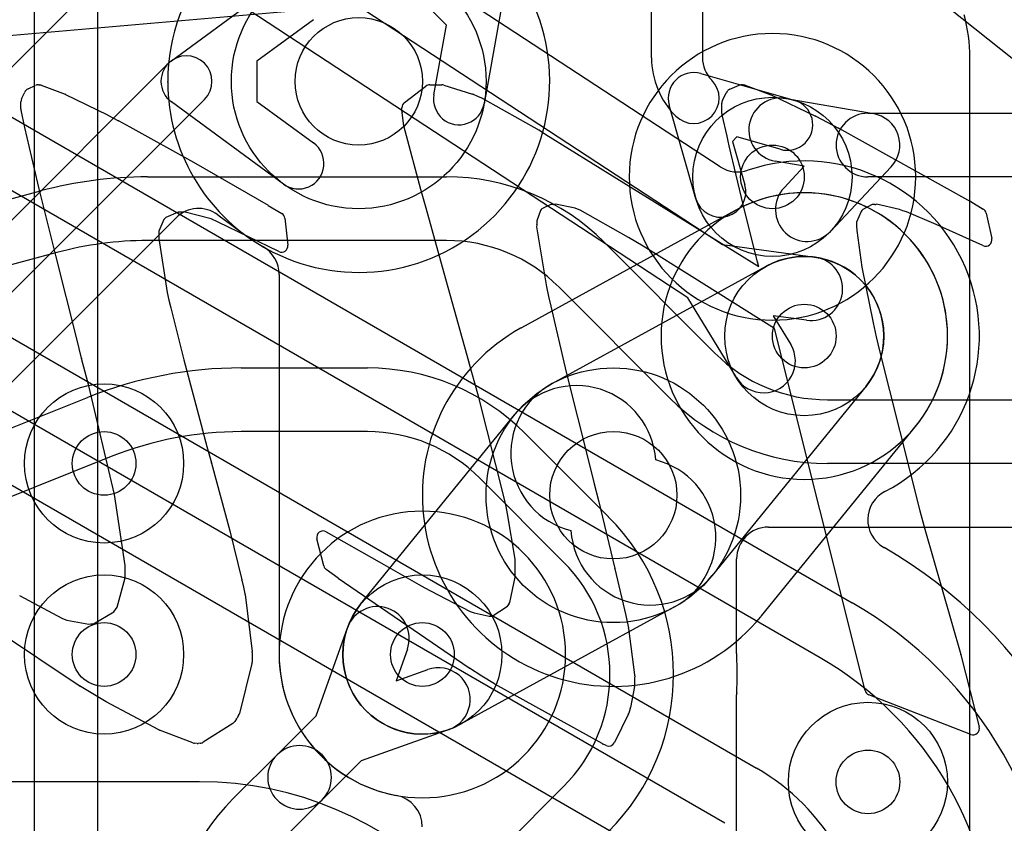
# Model space of a CAD drawing. Extents: x -0.9 to 20.9, y 0 to 28.
# Tile 27 of 44: x 10.8 to 12.3, y 12.3 to 13.6. Entities that reach past the tile are written whole.
import ezdxf

# ---------------------------------------------------------------- set-up
doc = ezdxf.new("R2010")
doc.units = 0
for name, color, linetype in [('1-2-via', 1, 'CONTINUOUS'), ('1-3-via', 1, 'CONTINUOUS'), ('3-4-bvh', 1, 'CONTINUOUS'), ('4-5-via', 1, 'CONTINUOUS'), ('4-6-via', 1, 'CONTINUOUS'), ('5-6-via', 1, 'CONTINUOUS'), ('L1', 3, 'CONTINUOUS'), ('L2', 3, 'CONTINUOUS'), ('L3', 3, 'CONTINUOUS'), ('L4', 3, 'CONTINUOUS'), ('L5', 7, 'CONTINUOUS'), ('L6', 7, 'CONTINUOUS'), ('PartsSilk-B', 221, 'CONTINUOUS'), ('Silk-B', 140, 'CONTINUOUS')]:
    doc.layers.add(name, color=color, linetype=linetype)

msp = doc.modelspace()

# ---------------------------------------------------------------- linework, layer by layer
at = {"layer": '1-2-via'}
msp.add_circle((12.1, 12.4), 0.05, dxfattribs=at)
at = {"layer": '1-3-via'}
for centre in [(11.95, 13.35), (11.4, 12.6)]:
    msp.add_circle(centre, 0.05, dxfattribs=at)
at = {"layer": '3-4-bvh'}
for centre in [(11.3, 13.5), (11.7, 12.85)]:
    msp.add_circle(centre, 0.1, dxfattribs=at)
at = {"layer": '4-5-via'}
msp.add_circle((10.9, 12.9), 0.05, dxfattribs=at)
at = {"layer": '4-6-via'}
msp.add_circle((12, 13.1), 0.05, dxfattribs=at)
at = {"layer": '5-6-via'}
msp.add_circle((10.9, 12.6), 0.05, dxfattribs=at)
at = {"layer": 'L1'}
for p, q in [((11.63941, 13.64905), (8.99038, 13.4173)), ((11.97145, 13.47315), (12.10858, 13.44926)), ((12.1, 13.45), (13.7, 13.45)), ((11.99999, 13.36667), (11.95429, 13.37463)), ((11.96821, 13.33288), (11.99999, 13.36667)), ((12.13642, 13.36574), (12.04105, 13.26436)), ((10.96825, 13.35), (11.4379, 13.35)), ((13.7, 13.35), (12.1, 13.35)), ((9.80305, 13.06072), (10.80002, 13.32785)), ((11.4379, 13.25), (10.96825, 13.25)), ((11.68539, 13.24749), (11.85964, 13.07322)), ((10.8259, 13.23126), (9.82893, 12.96412)), ((11.78893, 13.00251), (11.61468, 13.17678)), ((11.11555, 13.05), (11.31358, 13.05)), ((9.88402, 12.60746), (10.87415, 13.00351)), ((12.03642, 13), (13.5, 13)), ((11.31358, 12.95), (11.11555, 12.95)), ((11.56107, 12.94749), (11.69215, 12.81641)), ((10.91129, 12.91066), (9.92116, 12.51462)), ((13.5, 12.9), (12.03642, 12.9)), ((11.62144, 12.7457), (11.49036, 12.87678)), ((11.94363, 12.79996), (13.48266, 12.79996)), ((11.89366, 12.60131), (11.89366, 12.74999)), ((11.23294, 12.50366), (11.28225, 12.64197)), ((11.37645, 12.60839), (11.35876, 12.55876)), ((11.35876, 12.55876), (11.40839, 12.57645)), ((11.89366, 12.05001), (11.89366, 12.53653)), ((11.1717, 12.44242), (11.23294, 12.50366)), ((11.44197, 12.48225), (11.30366, 12.43294)), ((11.10251, 12.37323), (11.1717, 12.44242)), ((11.30366, 12.43294), (11.24242, 12.3717)), ((11.40251, 12.17323), (11.62144, 12.39214)), ((11.24242, 12.3717), (11.17322, 12.30252))]:
    msp.add_line(p, q, dxfattribs=at)
for centre in [(11.95, 13.35), (11.4, 12.6), (12.1, 12.4)]:
    msp.add_circle(centre, 0.125, dxfattribs=at)
for centre, radius, start, end in [((11.96287, 13.42389), 0.05, 80.11947, -99.88256), ((12.1, 13.4), 0.05, 90, -90), ((12.1, 13.4), 0.05, -43.24957, 80.11947), ((10.96825, 12.7), 0.65, 90, 104.99976), ((11.4379, 13), 0.35, 45, 90), ((12.00463, 13.29862), 0.05, 136.75043, -43.25037), ((10.96825, 12.7), 0.55, 90, 104.99993), ((11.4379, 13), 0.25, 45, 90), ((12.03642, 13.25), 0.25, -135, -90), ((11.11555, 12.4), 0.65, 90, 111.80088), ((11.31358, 12.7), 0.35, 45, 90), ((12.03642, 13.25), 0.35, -135, -90), ((11.11555, 12.4), 0.55, 90, 111.80102), ((11.31358, 12.7), 0.25, 45, 90), ((11.44466, 12.56892), 0.35, -45, 45), ((11.94363, 12.74999), 0.04997, 90, 180), ((11.44466, 12.56892), 0.25, -45, 45), ((11.32935, 12.62518), 0.05, -19.61991, 160.37884), ((11.94363, 12.60131), 0.04998, 180, -176.28278), ((11.44466, 12.56892), 0.45005, -3.71372, 3.71372), ((11.42518, 12.52935), 0.05, -70.38009, 109.62116), ((11.94364, 12.53653), 0.04998, 176.28352, 180), ((11.20706, 12.40706), 0.05, -45, 135), ((11.20706, 12.40706), 0.05, 135, -45), ((11.35, 12.12574), 0.35, 135, 180)]:
    msp.add_arc(centre, radius, start, end, dxfattribs=at)
at = {"layer": 'L2'}
for centre in [(11.95, 13.35), (11.4, 12.6), (12.1, 12.4)]:
    msp.add_circle(centre, 0.125, dxfattribs=at)
for centre, start, end in [((11.95, 13.35), 90, -90), ((11.95, 13.35), -90, 90), ((11.4, 12.6), 90, -90), ((11.4, 12.6), -90, 90)]:
    msp.add_arc(centre, 0.22504, start, end, dxfattribs=at)
at = {"layer": 'L3'}
for p, q in [((11.76, 13.53713), (11.76, 15.12574)), ((11.84, 15.12574), (11.84, 13.53713)), ((10.89004, 12.27426), (10.89004, 14.3)), ((10.79, 14.27574), (10.79, 12.27426)), ((11.53577, 13.68209), (11.49687, 13.46476)), ((11.43773, 13.58838), (11.38838, 13.63773)), ((11.41813, 13.47886), (11.43773, 13.58838)), ((12.26, 11.68125), (12.26, 13.53731)), ((11.83725, 13.5122), (11.98433, 13.47019)), ((11.82981, 13.31567), (11.7878, 13.46275)), ((11.89421, 13.41273), (11.88727, 13.40579)), ((11.96235, 13.39327), (11.89421, 13.41273)), ((11.88727, 13.40579), (11.90673, 13.33765)), ((11.17496, 13.1969), (11.17496, 12.6)), ((11.30302, 12.67887), (11.54483, 12.97619)), ((11.79614, 12.67462), (11.46009, 12.49039))]:
    msp.add_line(p, q, dxfattribs=at)
for centre, radius in [((11.3, 13.5), 0.2), ((11.95, 13.35), 0.125), ((11.7, 12.85), 0.2), ((11.4, 12.6), 0.125)]:
    msp.add_circle(centre, radius, dxfattribs=at)
for centre, radius, start, end in [((11.29999, 13.49999), 0.30005, 100.42047, 179.99809), ((12, 13.53731), 0.26, 0, 14.99941), ((11.88963, 13.53713), 0.12963, 180, -135), ((11.88963, 13.53713), 0.04963, 180, -135), ((11.82626, 13.47374), 0.04, 74.05264, -164.05264), ((10.94999, 13.49847), 0.04997, 0.25225, 1.75446), ((11.3, 13.50001), 0.30004, -179.74793, -120.00022), ((11.82625, 13.47375), 0.04, -135, 45), ((11.4575, 13.47181), 0.04, 169.84763, -10.14738), ((11.97334, 13.43173), 0.04, -105.94736, 74.05924), ((11.86827, 13.32666), 0.04, -164.05264, 15.94077), ((11.12499, 13.1969), 0.04997, 0, 59.992), ((11.64181, 12.89732), 0.125, 3.72901, 140.87858), ((11.73605, 12.78423), 0.125, -61.26772, 75.87704), ((11.4, 12.6), 0.125, 140.87991, -61.26772), ((11.4, 12.60001), 0.22504, -179.99745, -100.47905), ((11.34998, 12.32958), 0.04997, 0, 79.5198)]:
    msp.add_arc(centre, radius, start, end, dxfattribs=at)
at = {"layer": 'L4'}
for p, q in [((11.74042, 14.50804), (9.39196, 12.15958)), ((11.00571, 13.53226), (11.18175, 13.6613)), ((11.22905, 13.59678), (11.14001, 13.53151)), ((8.98895, 11.51615), (11.00108, 13.52828)), ((11.14001, 13.53151), (11.14001, 13.46849)), ((11.05764, 13.47172), (9.04552, 11.45958)), ((11.18175, 13.3387), (11.00571, 13.46774)), ((11.14001, 13.46849), (11.22905, 13.40322)), ((11.07844, 13.29037), (11.12263, 13.258)), ((11.89131, 13.29705), (11.55577, 13.1131)), ((9.11626, 11.38884), (11.01314, 13.28572)), ((11.60386, 13.02538), (11.93991, 13.20961)), ((12.09698, 13.02113), (11.85517, 12.72381)), ((11.93278, 12.66069), (12.17459, 12.95801))]:
    msp.add_line(p, q, dxfattribs=at)
for centre, radius in [((11.3, 13.5), 0.2), ((12, 13.1), 0.125), ((11.7, 12.85), 0.2), ((10.9, 12.9), 0.125)]:
    msp.add_circle(centre, radius, dxfattribs=at)
for centre, radius, start, end in [((11.29999, 13.50001), 0.30004, -125.93148, 90.89947), ((11.02936, 13.5), 0.04, -45, 135), ((11.02936, 13.5), 0.04, 126.24537, -126.24537), ((11.2054, 13.37096), 0.04, -126.24537, 53.75802), ((12, 13.1), 0.22504, -39.12066, 118.8543), ((11.04847, 13.25039), 0.04997, 53.14386, 135), ((11.86729, 13.34087), 0.04997, -61.27058, -61.15254), ((11.0931, 13.21769), 0.04997, 53.40528, 53.77452), ((11.20638, 13.37024), 0.14004, -126.59741, -126.07611), ((12, 13.1), 0.125, -39.12009, 118.73228), ((11.7, 12.85), 0.30004, 119.09541, -39.46327), ((11.5298, 13.15584), 0.04997, -60.90085, -60.79839), ((11.66395, 12.91577), 0.22504, 118.73238, 119.19507), ((11.66395, 12.91577), 0.125, 118.73228, -104.12296), ((11.75819, 12.80268), 0.125, -176.27099, -39.12142), ((11.97022, 12.62754), 0.04997, 140.4484, 140.53795), ((11.75819, 12.80268), 0.22504, -39.55847, -39.12066)]:
    msp.add_arc(centre, radius, start, end, dxfattribs=at)
at = {"layer": 'L5'}
for centre in [(12, 13.1), (10.9, 12.9), (10.9, 12.6)]:
    msp.add_circle(centre, 0.125, dxfattribs=at)
for start, end in [(90, -90), (-90, 90)]:
    msp.add_arc((12, 13.1), 0.22504, start, end, dxfattribs=at)
at = {"layer": 'L6'}
for p, q in [((6.55, 15.52481), (11.925, 12.42155)), ((11.875, 12.33495), (6.5, 15.43821)), ((6.47601, 15.33657), (11.82447, 12.2486)), ((10.06538, 15.34287), (12.94328, 13.04321)), ((7.58471, 15.27385), (12.075, 12.68139)), ((12.025, 12.59478), (7.53471, 15.18725)), ((11.86795, 13.36589), (9.36627, 15.00492)), ((9.28318, 14.93976), (11.8716, 13.24389)), ((11.81682, 13.16024), (9.2284, 14.85611)), ((11.8716, 13.24389), (12.01708, 13.22383)), ((11.8933, 13.0349), (11.81682, 13.16024)), ((12.00342, 13.12477), (11.95121, 13.13197)), ((11.95121, 13.13197), (11.97866, 13.08698)), ((12.12466, 12.76823), (12.12432, 12.76843)), ((11.05, 12.40004), (5.71421, 12.40004))]:
    msp.add_line(p, q, dxfattribs=at)
for centre in [(12, 13.1), (10.9, 12.6)]:
    msp.add_circle(centre, 0.125, dxfattribs=at)
for centre, radius, start, end in [((11.89533, 13.40769), 0.04997, -123.22576, -71.21697), ((12, 13.1), 0.27504, -62.58153, 108.78805), ((12.01025, 13.1743), 0.05, -97.85136, 82.14768), ((11.93598, 13.06094), 0.05, -148.61172, 31.39074), ((12.14966, 12.8115), 0.04997, 117.41625, -120.4702), ((12.15, 12.8113), 0.04997, -120.4702, -119.55574), ((11.75, 12.11847), 0.75004, -0.00076, 59.97077), ((11.75, 12.11847), 0.65, -0.00088, 59.99975), ((11.75, 12.11847), 0.55, -0.00104, 59.99979), ((11.75, 12.11844), 0.35, 0, 60.00023), ((11.05, 11.85), 0.55004, 0, 90)]:
    msp.add_arc(centre, radius, start, end, dxfattribs=at)
at = {"layer": 'PartsSilk-B'}
for p, q in [((10.78061, 13.48835), (10.79199, 13.49364)), ((10.79711, 13.49453), (10.79844, 13.49441)), ((10.80102, 13.49382), (10.83866, 13.47983)), ((11.37187, 13.46655), (11.40564, 13.49257)), ((11.41174, 13.49465), (11.43048, 13.49465)), ((11.43348, 13.49419), (11.47861, 13.47999)), ((11.88314, 13.48747), (11.89793, 13.49381)), ((11.90273, 13.49458), (11.90469, 13.49441)), ((11.90733, 13.49382), (11.94734, 13.47889)), ((10.77025, 13.47231), (10.77538, 13.48313)), ((10.83958, 13.47944), (10.9055, 13.44715)), ((11.47965, 13.4796), (11.48638, 13.47663)), ((11.48638, 13.47663), (11.49302, 13.47388)), ((11.49409, 13.47336), (11.5833, 13.4234)), ((11.87147, 13.4699), (11.87746, 13.48205)), ((11.87936, 13.4847), (11.88001, 13.48535)), ((11.94814, 13.47855), (12.01765, 13.4454)), ((10.76929, 13.45706), (10.76929, 13.46803)), ((11.36797, 13.45317), (11.36797, 13.45863)), ((11.87044, 13.44963), (11.87044, 13.46548)), ((10.77558, 13.42764), (10.76953, 13.45489)), ((10.90585, 13.44697), (10.92282, 13.43782)), ((11.37106, 13.43013), (11.36803, 13.4507)), ((11.87906, 13.41365), (11.87073, 13.44722)), ((12.018, 13.44522), (12.0358, 13.43587)), ((10.79009, 13.36467), (10.7756, 13.42757)), ((10.923, 13.43772), (10.94031, 13.42864)), ((10.94051, 13.42853), (11.04037, 13.37321)), ((11.37193, 13.42616), (11.3712, 13.42939)), ((12.0358, 13.43587), (12.05395, 13.42653)), ((12.05423, 13.42638), (12.26124, 13.31125)), ((11.37282, 13.42251), (11.37197, 13.42599)), ((11.39775, 13.33018), (11.37288, 13.42227)), ((11.5838, 13.4231), (11.59419, 13.41645)), ((11.59419, 13.41645), (11.92867, 13.20906)), ((11.88057, 13.40631), (11.87906, 13.41365)), ((11.88218, 13.39883), (11.88063, 13.40604)), ((11.90376, 13.30681), (11.88222, 13.39865)), ((10.7982, 13.3311), (10.79011, 13.36456)), ((11.04053, 13.37312), (11.15755, 13.30542)), ((10.824, 13.22676), (10.79821, 13.33105)), ((11.40586, 13.30069), (11.39776, 13.33014)), ((11.15777, 13.30529), (11.17924, 13.29245)), ((11.60196, 13.30668), (11.58784, 13.29995)), ((11.60592, 13.30668), (11.60196, 13.30668)), ((11.60905, 13.30701), (11.60723, 13.30677)), ((11.64009, 13.30067), (11.60905, 13.30701)), ((11.90605, 13.29755), (11.90379, 13.30669)), ((12.10672, 13.30668), (12.09172, 13.29875)), ((12.11086, 13.30668), (12.10672, 13.30668)), ((12.11365, 13.30701), (12.11253, 13.30682)), ((12.14959, 13.29891), (12.11365, 13.30701)), ((12.26154, 13.31108), (12.28101, 13.29935)), ((11.01633, 13.29449), (10.99678, 13.28635)), ((11.02211, 13.29449), (11.01633, 13.29449)), ((11.02551, 13.29484), (11.02335, 13.29457)), ((11.06809, 13.28391), (11.02551, 13.29484)), ((11.43409, 13.19886), (11.40586, 13.30067)), ((11.58557, 13.29715), (11.57971, 13.28108)), ((11.58661, 13.29855), (11.58557, 13.29715)), ((11.58784, 13.29995), (11.58661, 13.29855)), ((11.64396, 13.2991), (11.64009, 13.30067)), ((11.64786, 13.29748), (11.64396, 13.2991)), ((11.72396, 13.25476), (11.64786, 13.29748)), ((11.92669, 13.21644), (11.90607, 13.29748)), ((12.08912, 13.29572), (12.08219, 13.27894)), ((12.09032, 13.29715), (12.08912, 13.29572)), ((12.09172, 13.29875), (12.09032, 13.29715)), ((12.1546, 13.29692), (12.14959, 13.29891)), ((12.1604, 13.29484), (12.15493, 13.29679)), ((12.20718, 13.27506), (12.1604, 13.29484)), ((12.2856, 13.29299), (12.29459, 13.25335)), ((10.99376, 13.283), (10.98618, 13.26469)), ((10.99678, 13.28635), (10.99376, 13.283)), ((11.07938, 13.27894), (11.06809, 13.28391)), ((11.17437, 13.23261), (11.07938, 13.27894)), ((11.18405, 13.28496), (11.18869, 13.24269)), ((11.5797, 13.27483), (11.57955, 13.27136)), ((11.57971, 13.28108), (11.57971, 13.27526)), ((12.08219, 13.27894), (12.08219, 13.27282)), ((12.08219, 13.27282), (12.08239, 13.26573)), ((12.2806, 13.24208), (12.20718, 13.27506)), ((10.98618, 13.26469), (10.98618, 13.2532)), ((11.57955, 13.27136), (11.5951, 13.17711)), ((12.08239, 13.26573), (12.09052, 13.20818)), ((10.98618, 13.2532), (10.99909, 13.16849)), ((11.73521, 13.24792), (11.72396, 13.25476)), ((11.74666, 13.241), (11.73524, 13.2479)), ((11.82379, 13.19318), (11.74666, 13.241)), ((10.857, 13.09543), (10.82401, 13.22672)), ((11.92867, 13.20906), (11.92672, 13.21631)), ((11.47291, 13.05985), (11.4341, 13.19884)), ((12.09052, 13.20818), (12.10799, 13.1208)), ((11.92812, 13.12773), (11.82379, 13.19318)), ((10.99909, 13.16849), (11.00189, 13.15629)), ((11.5951, 13.17711), (11.59825, 13.16212)), ((11.00189, 13.15629), (11.00472, 13.14432)), ((11.59825, 13.16212), (11.60161, 13.14712)), ((11.00472, 13.14432), (11.02522, 13.06276)), ((11.60161, 13.14712), (11.62613, 13.04351)), ((11.95301, 13.11202), (11.92812, 13.12773)), ((12.10799, 13.1208), (12.11293, 13.09894)), ((12.09544, 12.54361), (11.95301, 13.11202)), ((10.86454, 13.0652), (10.857, 13.09543)), ((12.11293, 13.09894), (12.11804, 13.07708)), ((12.11804, 13.07708), (12.18154, 12.82555)), ((10.87606, 13.022), (10.86458, 13.06504)), ((11.02522, 13.06276), (11.05445, 12.9528)), ((11.4823, 13.02611), (11.47302, 13.05943)), ((11.62613, 13.04351), (11.66146, 12.90199)), ((11.48814, 13.00541), (11.48231, 13.02607)), ((10.91614, 12.85099), (10.87606, 13.022)), ((11.52906, 12.84389), (11.48814, 13.00541)), ((11.05456, 12.95239), (11.06152, 12.92636)), ((11.06152, 12.92636), (11.06881, 12.90073)), ((11.06885, 12.90058), (11.09737, 12.79415)), ((11.66146, 12.90199), (11.67008, 12.86793)), ((11.67009, 12.8679), (11.67665, 12.84162)), ((10.93309, 12.7396), (10.91614, 12.85099)), ((11.53157, 12.83228), (11.52906, 12.84389)), ((11.67667, 12.84156), (11.70258, 12.73482)), ((11.534, 12.82063), (11.53157, 12.83228)), ((12.18154, 12.82555), (12.18932, 12.79695)), ((11.54585, 12.74981), (11.534, 12.82063)), ((11.09741, 12.79397), (11.11651, 12.7172)), ((11.24905, 12.79265), (11.33231, 12.74526)), ((12.18932, 12.79695), (12.24571, 12.59991)), ((11.24509, 12.73903), (11.2344, 12.78152)), ((11.54585, 12.72125), (11.54585, 12.74981)), ((10.93289, 12.72635), (10.93309, 12.7396)), ((11.2677, 12.71962), (11.24888, 12.7334)), ((11.33231, 12.74526), (11.39458, 12.71009)), ((11.7026, 12.73472), (11.71962, 12.66135)), ((10.92033, 12.67428), (10.93289, 12.72054)), ((10.93289, 12.72054), (10.93289, 12.7262)), ((11.1166, 12.71683), (11.11891, 12.70573)), ((11.47365, 12.57866), (11.26796, 12.71944)), ((11.53739, 12.68173), (11.54585, 12.72125)), ((10.86102, 12.55106), (10.61643, 12.71348)), ((11.11891, 12.70573), (11.12132, 12.69501)), ((11.3947, 12.71002), (11.40362, 12.70482)), ((11.40362, 12.70482), (11.41296, 12.69988)), ((11.41296, 12.69988), (11.47509, 12.66777)), ((10.76734, 12.69249), (10.83367, 12.6572)), ((11.12148, 12.69405), (11.1326, 12.60468)), ((10.91542, 12.66705), (10.91789, 12.67057)), ((10.91789, 12.67057), (10.92033, 12.67428)), ((11.50982, 12.66035), (11.534, 12.67571)), ((11.534, 12.67571), (11.53563, 12.6787)), ((11.53577, 12.67894), (11.53739, 12.68173)), ((10.83367, 12.6572), (10.83738, 12.65557)), ((10.83738, 12.65557), (10.84125, 12.65417)), ((10.84125, 12.65417), (10.87606, 12.64783)), ((10.88312, 12.64815), (10.91542, 12.66705)), ((11.47509, 12.66777), (11.47805, 12.66653)), ((11.47805, 12.66653), (11.48124, 12.6653)), ((11.48124, 12.6653), (11.50508, 12.65999)), ((11.50512, 12.66), (11.50628, 12.66014)), ((11.50696, 12.6602), (11.50982, 12.66035)), ((11.71969, 12.66104), (11.72165, 12.65118)), ((10.87606, 12.64783), (10.87905, 12.64799)), ((10.87927, 12.648), (10.88312, 12.64815)), ((11.72165, 12.65118), (11.72384, 12.64182)), ((11.72402, 12.64084), (11.73351, 12.56832)), ((11.13268, 12.60317), (11.1325, 12.59682)), ((11.1325, 12.59682), (11.1325, 12.58815)), ((12.24579, 12.59965), (12.27485, 12.48645)), ((11.1322, 12.58573), (11.11256, 12.50711)), ((11.49357, 12.56613), (11.47398, 12.57844)), ((11.51318, 12.55391), (11.4936, 12.56611)), ((11.73358, 12.56662), (11.73342, 12.56261)), ((11.73342, 12.56261), (11.73342, 12.55186)), ((10.88221, 12.53825), (10.86138, 12.55083)), ((11.68231, 12.45999), (11.51362, 12.55366)), ((11.73324, 12.54998), (11.72686, 12.51658)), ((10.90306, 12.52577), (10.88224, 12.53823)), ((12.26154, 12.47464), (12.10152, 12.53672)), ((10.98593, 12.48153), (10.90349, 12.52553)), ((11.72657, 12.51544), (11.72535, 12.51159)), ((11.10817, 12.49919), (11.10546, 12.49492)), ((11.11133, 12.50421), (11.10831, 12.4994)), ((11.72364, 12.50668), (11.70178, 12.46174)), ((11.72532, 12.51149), (11.72415, 12.50793)), ((11.10237, 12.49183), (11.05564, 12.46213)), ((11.03945, 12.46141), (10.98714, 12.48098)), ((11.04637, 12.46044), (11.04207, 12.46082)), ((11.05084, 12.46059), (11.04781, 12.46042)), ((11.68857, 12.45704), (11.68294, 12.45966))]:
    msp.add_line(p, q, dxfattribs=at)
for centre, radius, start, end in [((10.78483, 13.47928), 0.01, 114.95115, 138.08094), ((10.79621, 13.48457), 0.01, 84.83669, 114.95115), ((10.79754, 13.48445), 0.01, 69.6251, 84.83669), ((11.41174, 13.48465), 0.01, 90, 127.60354), ((11.43048, 13.48465), 0.01, 72.54344, 90), ((11.90187, 13.48462), 0.01, 85.06501, 113.20611), ((11.90383, 13.48445), 0.01, 69.5177, 85.06501), ((10.78442, 13.47885), 0.01, 134.67584, 154.66472), ((10.83518, 13.47046), 0.01, 63.89617, 69.6251), ((11.47561, 13.47045), 0.01, 66.1771, 72.54344), ((11.4892, 13.46464), 0.01, 60.71717, 67.53882), ((11.88643, 13.47763), 0.01, 135, 153.76806), ((11.88708, 13.47828), 0.01, 113.20611, 135), ((11.94384, 13.46952), 0.01, 64.53665, 69.5177), ((10.77929, 13.46803), 0.01, 154.66472, 180), ((10.77929, 13.45706), 0.01, 180, -167.46498), ((11.37797, 13.45863), 0.01, 127.60354, 180), ((11.88044, 13.46548), 0.01, 153.76806, 180), ((10.9011, 13.43817), 0.01, 61.64104, 63.89617), ((11.37792, 13.45216), 0.01, 174.2039, -171.60243), ((11.88044, 13.44963), 0.01, 180, -166.06099), ((12.01335, 13.43637), 0.01, 62.2815, 64.53665), ((10.78534, 13.42981), 0.01, -167.46498, -167.04835), ((10.91807, 13.42902), 0.01, 60.46122, 61.64104), ((10.93566, 13.41978), 0.01001, 61.00102, 62.30813), ((11.38095, 13.43159), 0.01, -171.60243, -167.28466), ((11.38168, 13.42836), 0.01, -167.28466, -166.28353), ((12.04937, 13.41764), 0.01, 60.92314, 62.74313), ((11.38253, 13.42488), 0.01, -166.28353, -164.86552), ((11.57841, 13.41468), 0.01, 57.37496, 60.71717), ((11.89036, 13.40833), 0.01, -168.3416, -166.7562), ((11.89196, 13.40093), 0.01, -167.88124, -166.82507), ((10.79983, 13.36691), 0.01, -167.04835, -166.40844), ((11.03552, 13.36446), 0.01, 59.94968, 61.00102), ((10.80792, 13.33345), 0.01, -166.40844, -166.11658), ((11.4074, 13.33279), 0.01, -164.86552, -164.62928), ((11.15264, 13.29671), 0.01, 59.12471, 60.58918), ((11.60592, 13.31668), 0.01, -90, -82.46975), ((11.9135, 13.30909), 0.01, -166.82507, -166.11658), ((12.11086, 13.31668), 0.01, -90, -80.38697), ((12.25638, 13.30251), 0.01, 58.94784, 60.92314), ((11.02211, 13.30449), 0.01, -90, -82.87498), ((11.17411, 13.28387), 0.01, 6.25793, 59.12471), ((11.4155, 13.30334), 0.01, -164.62928, -164.51881), ((11.91576, 13.29995), 0.01, -166.11658, -165.69972), ((12.15829, 13.30621), 0.01, -111.66304, -109.6307), ((12.27585, 13.29078), 0.01, 12.77124, 58.94784), ((11.56971, 13.27526), 0.01, -2.46466, 0), ((11.17875, 13.2416), 0.01, -115.97571, 6.25793), ((11.74041, 13.25646), 0.01, -121.33721, -121.1308), ((12.28484, 13.25114), 0.01, -115.07918, 12.77124), ((10.83371, 13.22916), 0.01, -166.11658, -165.8804), ((11.93638, 13.21891), 0.01, -165.69972, -164.93577), ((11.44373, 13.20153), 0.01, -164.51881, -164.39307), ((10.87424, 13.06762), 0.01, -165.99156, -165.04644), ((11.48261, 13.06227), 0.01, -165.99156, -163.50378), ((11.49193, 13.02879), 0.01, -164.44827, -164.21205), ((11.04483, 12.95007), 0.01, 13.41107, 15.84308), ((11.05919, 12.89799), 0.01, 15.00891, 15.89819), ((11.66039, 12.86548), 0.01, 14.00844, 14.18918), ((11.66695, 12.8392), 0.01, 13.64724, 14.00844), ((11.08771, 12.79156), 0.01, 13.95282, 15.00891), ((11.2441, 12.78396), 0.01, 60.33328, -165.8804), ((11.25479, 12.74147), 0.01, -165.8804, -126.21689), ((11.69286, 12.73246), 0.01, 13.06334, 13.64724), ((10.94289, 12.7262), 0.01, 179.14063, 180), ((11.10681, 12.71479), 0.01, 11.77063, 13.95282), ((11.27361, 12.72769), 0.01, -126.21689, -124.40523), ((11.38966, 12.70138), 0.01, 59.74356, 60.53929), ((11.11156, 12.69282), 0.01, 7.06814, 12.64685), ((11.54441, 12.67391), 0.01, 149.79307, 151.38497), ((11.50632, 12.65007), 0.01, 96.89055, 97.12502), ((11.50748, 12.65021), 0.01, 92.97967, 96.89055), ((11.70988, 12.65909), 0.01, 11.24253, 13.06334), ((10.87966, 12.63801), 0.01, 92.23564, 93.49769), ((11.7141, 12.63954), 0.01, 7.46597, 13.17493), ((11.12268, 12.60345), 0.01, -1.60386, 7.06814), ((12.2361, 12.59716), 0.01, 14.41127, 15.96902), ((11.1225, 12.58815), 0.01, -14.00844, 0), ((11.4793, 12.58691), 0.01, -124.40523, -122.1329), ((11.49889, 12.5746), 0.01, -122.1329, -121.92646), ((11.72359, 12.56702), 0.01, -2.2929, 7.46597), ((10.86655, 12.55939), 0.01, -123.57881, -121.1308), ((11.51847, 12.5624), 0.01, -121.92646, -119.02677), ((11.72342, 12.55186), 0.01, -10.83791, 0), ((10.88738, 12.54681), 0.01, -121.1308, -120.92446), ((12.10514, 12.54604), 0.01, -165.93596, -111.22677), ((10.9082, 12.53435), 0.01, -120.92446, -118.10282), ((11.71704, 12.51846), 0.01, -17.5831, -10.83791), ((11.09984, 12.50472), 0.01, -33.57881, -32.1329), ((11.10286, 12.50953), 0.01, -32.1329, -14.00844), ((11.71465, 12.51105), 0.01, -25.92419, -18.18127), ((11.71582, 12.51461), 0.01, -18.18127, -17.5831), ((11.09701, 12.50027), 0.01, -57.58155, -32.33938), ((12.26516, 12.48396), 0.01, -111.22677, 14.41127), ((10.99064, 12.49035), 0.01, -118.10282, -110.4823), ((11.04295, 12.47078), 0.01, -110.4823, -95.04917), ((11.04725, 12.4704), 0.01, -95.04917, -86.78837), ((11.05028, 12.47057), 0.01, -86.78837, -57.58155), ((11.68716, 12.46873), 0.01, -119.02677, -114.95115), ((11.69279, 12.46611), 0.01, -114.95115, -25.92419)]:
    msp.add_arc(centre, radius, start, end, dxfattribs=at)
at = {"layer": 'Silk-B'}
for p, q in [((10.78061, 13.48835), (10.79199, 13.49364)), ((10.79711, 13.49453), (10.79844, 13.49441)), ((10.80102, 13.49382), (10.83866, 13.47983)), ((11.37187, 13.46655), (11.40564, 13.49257)), ((11.41174, 13.49465), (11.43048, 13.49465)), ((11.43348, 13.49419), (11.47861, 13.47999)), ((11.88314, 13.48747), (11.89793, 13.49381)), ((11.90273, 13.49458), (11.90469, 13.49441)), ((11.90733, 13.49382), (11.94734, 13.47889)), ((10.77025, 13.47231), (10.77538, 13.48313)), ((10.83958, 13.47944), (10.9055, 13.44715)), ((11.47965, 13.4796), (11.48638, 13.47663)), ((11.48638, 13.47663), (11.49302, 13.47388)), ((11.49409, 13.47336), (11.5833, 13.4234)), ((11.87147, 13.4699), (11.87746, 13.48205)), ((11.87936, 13.4847), (11.88001, 13.48535)), ((11.94814, 13.47855), (12.01765, 13.4454)), ((10.76929, 13.45706), (10.76929, 13.46803)), ((11.36797, 13.45317), (11.36797, 13.45863)), ((11.87044, 13.44963), (11.87044, 13.46548)), ((10.77558, 13.42764), (10.76953, 13.45489)), ((10.90585, 13.44697), (10.92282, 13.43782)), ((11.37106, 13.43013), (11.36803, 13.4507)), ((11.87906, 13.41365), (11.87073, 13.44722)), ((12.018, 13.44522), (12.0358, 13.43587)), ((10.79009, 13.36467), (10.7756, 13.42757)), ((10.923, 13.43772), (10.94031, 13.42864)), ((10.94051, 13.42853), (11.04037, 13.37321)), ((11.37193, 13.42616), (11.3712, 13.42939)), ((12.0358, 13.43587), (12.05395, 13.42653)), ((12.05423, 13.42638), (12.26124, 13.31125)), ((11.37282, 13.42251), (11.37197, 13.42599)), ((11.39775, 13.33018), (11.37288, 13.42227)), ((11.5838, 13.4231), (11.59419, 13.41645)), ((11.59419, 13.41645), (11.92867, 13.20906)), ((11.88057, 13.40631), (11.87906, 13.41365)), ((11.88218, 13.39883), (11.88063, 13.40604)), ((11.90376, 13.30681), (11.88222, 13.39865)), ((10.7982, 13.3311), (10.79011, 13.36456)), ((11.04053, 13.37312), (11.15755, 13.30542)), ((10.824, 13.22676), (10.79821, 13.33105)), ((11.40586, 13.30069), (11.39776, 13.33014)), ((11.15777, 13.30529), (11.17924, 13.29245)), ((11.60196, 13.30668), (11.58784, 13.29995)), ((11.60592, 13.30668), (11.60196, 13.30668)), ((11.60905, 13.30701), (11.60723, 13.30677)), ((11.64009, 13.30067), (11.60905, 13.30701)), ((11.90605, 13.29755), (11.90379, 13.30669)), ((12.10672, 13.30668), (12.09172, 13.29875)), ((12.11086, 13.30668), (12.10672, 13.30668)), ((12.11365, 13.30701), (12.11253, 13.30682)), ((12.14959, 13.29891), (12.11365, 13.30701)), ((12.26154, 13.31108), (12.28101, 13.29935)), ((11.01633, 13.29449), (10.99678, 13.28635)), ((11.02211, 13.29449), (11.01633, 13.29449)), ((11.02551, 13.29484), (11.02335, 13.29457)), ((11.06809, 13.28391), (11.02551, 13.29484)), ((11.43409, 13.19886), (11.40586, 13.30067)), ((11.58557, 13.29715), (11.57971, 13.28108)), ((11.58661, 13.29855), (11.58557, 13.29715)), ((11.58784, 13.29995), (11.58661, 13.29855)), ((11.64396, 13.2991), (11.64009, 13.30067)), ((11.64786, 13.29748), (11.64396, 13.2991)), ((11.72396, 13.25476), (11.64786, 13.29748)), ((11.92669, 13.21644), (11.90607, 13.29748)), ((12.08912, 13.29572), (12.08219, 13.27894)), ((12.09032, 13.29715), (12.08912, 13.29572)), ((12.09172, 13.29875), (12.09032, 13.29715)), ((12.1546, 13.29692), (12.14959, 13.29891)), ((12.1604, 13.29484), (12.15493, 13.29679)), ((12.20718, 13.27506), (12.1604, 13.29484)), ((12.2856, 13.29299), (12.29459, 13.25335)), ((10.99376, 13.283), (10.98618, 13.26469)), ((10.99678, 13.28635), (10.99376, 13.283)), ((11.07938, 13.27894), (11.06809, 13.28391)), ((11.17437, 13.23261), (11.07938, 13.27894)), ((11.18405, 13.28496), (11.18869, 13.24269)), ((11.5797, 13.27483), (11.57955, 13.27136)), ((11.57971, 13.28108), (11.57971, 13.27526)), ((12.08219, 13.27894), (12.08219, 13.27282)), ((12.08219, 13.27282), (12.08239, 13.26573)), ((12.2806, 13.24208), (12.20718, 13.27506)), ((10.98618, 13.26469), (10.98618, 13.2532)), ((11.57955, 13.27136), (11.5951, 13.17711)), ((12.08239, 13.26573), (12.09052, 13.20818)), ((10.98618, 13.2532), (10.99909, 13.16849)), ((11.73521, 13.24792), (11.72396, 13.25476)), ((11.74666, 13.241), (11.73524, 13.2479)), ((11.82379, 13.19318), (11.74666, 13.241)), ((10.857, 13.09543), (10.82401, 13.22672)), ((11.92867, 13.20906), (11.92672, 13.21631)), ((11.47291, 13.05985), (11.4341, 13.19884)), ((12.09052, 13.20818), (12.10799, 13.1208)), ((11.92812, 13.12773), (11.82379, 13.19318)), ((10.99909, 13.16849), (11.00189, 13.15629)), ((11.5951, 13.17711), (11.59825, 13.16212)), ((11.00189, 13.15629), (11.00472, 13.14432)), ((11.59825, 13.16212), (11.60161, 13.14712)), ((11.00472, 13.14432), (11.02522, 13.06276)), ((11.60161, 13.14712), (11.62613, 13.04351)), ((11.95301, 13.11202), (11.92812, 13.12773)), ((12.10799, 13.1208), (12.11293, 13.09894)), ((12.09544, 12.54361), (11.95301, 13.11202)), ((10.86454, 13.0652), (10.857, 13.09543)), ((12.11293, 13.09894), (12.11804, 13.07708)), ((12.11804, 13.07708), (12.18154, 12.82555)), ((10.87606, 13.022), (10.86458, 13.06504)), ((11.02522, 13.06276), (11.05445, 12.9528)), ((11.4823, 13.02611), (11.47302, 13.05943)), ((11.62613, 13.04351), (11.66146, 12.90199)), ((11.48814, 13.00541), (11.48231, 13.02607)), ((10.91614, 12.85099), (10.87606, 13.022)), ((11.52906, 12.84389), (11.48814, 13.00541)), ((11.05456, 12.95239), (11.06152, 12.92636)), ((11.06152, 12.92636), (11.06881, 12.90073)), ((11.06885, 12.90058), (11.09737, 12.79415)), ((11.66146, 12.90199), (11.67008, 12.86793)), ((11.67009, 12.8679), (11.67665, 12.84162)), ((10.93309, 12.7396), (10.91614, 12.85099)), ((11.53157, 12.83228), (11.52906, 12.84389)), ((11.67667, 12.84156), (11.70258, 12.73482)), ((11.534, 12.82063), (11.53157, 12.83228)), ((12.18154, 12.82555), (12.18932, 12.79695)), ((11.54585, 12.74981), (11.534, 12.82063)), ((11.09741, 12.79397), (11.11651, 12.7172)), ((11.24905, 12.79265), (11.33231, 12.74526)), ((12.18932, 12.79695), (12.24571, 12.59991)), ((11.24509, 12.73903), (11.2344, 12.78152)), ((11.54585, 12.72125), (11.54585, 12.74981)), ((10.93289, 12.72635), (10.93309, 12.7396)), ((11.2677, 12.71962), (11.24888, 12.7334)), ((11.33231, 12.74526), (11.39458, 12.71009)), ((11.7026, 12.73472), (11.71962, 12.66135)), ((10.92033, 12.67428), (10.93289, 12.72054)), ((10.93289, 12.72054), (10.93289, 12.7262)), ((11.1166, 12.71683), (11.11891, 12.70573)), ((11.47365, 12.57866), (11.26796, 12.71944)), ((11.53739, 12.68173), (11.54585, 12.72125)), ((10.86102, 12.55106), (10.61643, 12.71348)), ((11.11891, 12.70573), (11.12132, 12.69501)), ((11.3947, 12.71002), (11.40362, 12.70482)), ((11.40362, 12.70482), (11.41296, 12.69988)), ((11.41296, 12.69988), (11.47509, 12.66777)), ((10.76734, 12.69249), (10.83367, 12.6572)), ((11.12148, 12.69405), (11.1326, 12.60468)), ((10.91542, 12.66705), (10.91789, 12.67057)), ((10.91789, 12.67057), (10.92033, 12.67428)), ((11.50982, 12.66035), (11.534, 12.67571)), ((11.534, 12.67571), (11.53563, 12.6787)), ((11.53577, 12.67894), (11.53739, 12.68173)), ((10.83367, 12.6572), (10.83738, 12.65557)), ((10.83738, 12.65557), (10.84125, 12.65417)), ((10.84125, 12.65417), (10.87606, 12.64783)), ((10.88312, 12.64815), (10.91542, 12.66705)), ((11.47509, 12.66777), (11.47805, 12.66653)), ((11.47805, 12.66653), (11.48124, 12.6653)), ((11.48124, 12.6653), (11.50508, 12.65999)), ((11.50512, 12.66), (11.50628, 12.66014)), ((11.50696, 12.6602), (11.50982, 12.66035)), ((11.71969, 12.66104), (11.72165, 12.65118)), ((10.87606, 12.64783), (10.87905, 12.64799)), ((10.87927, 12.648), (10.88312, 12.64815)), ((11.72165, 12.65118), (11.72384, 12.64182)), ((11.72402, 12.64084), (11.73351, 12.56832)), ((11.13268, 12.60317), (11.1325, 12.59682)), ((11.1325, 12.59682), (11.1325, 12.58815)), ((12.24579, 12.59965), (12.27485, 12.48645)), ((11.1322, 12.58573), (11.11256, 12.50711)), ((11.49357, 12.56613), (11.47398, 12.57844)), ((11.51318, 12.55391), (11.4936, 12.56611)), ((11.73358, 12.56662), (11.73342, 12.56261)), ((11.73342, 12.56261), (11.73342, 12.55186)), ((10.88221, 12.53825), (10.86138, 12.55083)), ((11.68231, 12.45999), (11.51362, 12.55366)), ((11.73324, 12.54998), (11.72686, 12.51658)), ((10.90306, 12.52577), (10.88224, 12.53823)), ((12.26154, 12.47464), (12.10152, 12.53672)), ((10.98593, 12.48153), (10.90349, 12.52553)), ((11.72657, 12.51544), (11.72535, 12.51159)), ((11.10817, 12.49919), (11.10546, 12.49492)), ((11.11133, 12.50421), (11.10831, 12.4994)), ((11.72364, 12.50668), (11.70178, 12.46174)), ((11.72532, 12.51149), (11.72415, 12.50793)), ((11.10237, 12.49183), (11.05564, 12.46213)), ((11.03945, 12.46141), (10.98714, 12.48098)), ((11.04637, 12.46044), (11.04207, 12.46082)), ((11.05084, 12.46059), (11.04781, 12.46042)), ((11.68857, 12.45704), (11.68294, 12.45966))]:
    msp.add_line(p, q, dxfattribs=at)
for centre, radius, start, end in [((10.78483, 13.47928), 0.01, 114.95115, 138.08094), ((10.79621, 13.48457), 0.01, 84.83669, 114.95115), ((10.79754, 13.48445), 0.01, 69.6251, 84.83669), ((11.41174, 13.48465), 0.01, 90, 127.60354), ((11.43048, 13.48465), 0.01, 72.54344, 90), ((11.90187, 13.48462), 0.01, 85.06501, 113.20611), ((11.90383, 13.48445), 0.01, 69.5177, 85.06501), ((10.78442, 13.47885), 0.01, 134.67584, 154.66472), ((10.83518, 13.47046), 0.01, 63.89617, 69.6251), ((11.47561, 13.47045), 0.01, 66.1771, 72.54344), ((11.4892, 13.46464), 0.01, 60.71717, 67.53882), ((11.88643, 13.47763), 0.01, 135, 153.76806), ((11.88708, 13.47828), 0.01, 113.20611, 135), ((11.94384, 13.46952), 0.01, 64.53665, 69.5177), ((10.77929, 13.46803), 0.01, 154.66472, 180), ((10.77929, 13.45706), 0.01, 180, -167.46498), ((11.37797, 13.45863), 0.01, 127.60354, 180), ((11.88044, 13.46548), 0.01, 153.76806, 180), ((10.9011, 13.43817), 0.01, 61.64104, 63.89617), ((11.37792, 13.45216), 0.01, 174.2039, -171.60243), ((11.88044, 13.44963), 0.01, 180, -166.06099), ((12.01335, 13.43637), 0.01, 62.2815, 64.53665), ((10.78534, 13.42981), 0.01, -167.46498, -167.04835), ((10.91807, 13.42902), 0.01, 60.46122, 61.64104), ((10.93566, 13.41978), 0.01001, 61.00102, 62.30813), ((11.38095, 13.43159), 0.01, -171.60243, -167.28466), ((11.38168, 13.42836), 0.01, -167.28466, -166.28353), ((12.04937, 13.41764), 0.01, 60.92314, 62.74313), ((11.38253, 13.42488), 0.01, -166.28353, -164.86552), ((11.57841, 13.41468), 0.01, 57.37496, 60.71717), ((11.89036, 13.40833), 0.01, -168.3416, -166.7562), ((11.89196, 13.40093), 0.01, -167.88124, -166.82507), ((10.79983, 13.36691), 0.01, -167.04835, -166.40844), ((11.03552, 13.36446), 0.01, 59.94968, 61.00102), ((10.80792, 13.33345), 0.01, -166.40844, -166.11658), ((11.4074, 13.33279), 0.01, -164.86552, -164.62928), ((11.15264, 13.29671), 0.01, 59.12471, 60.58918), ((11.60592, 13.31668), 0.01, -90, -82.46975), ((11.9135, 13.30909), 0.01, -166.82507, -166.11658), ((12.11086, 13.31668), 0.01, -90, -80.38697), ((12.25638, 13.30251), 0.01, 58.94784, 60.92314), ((11.02211, 13.30449), 0.01, -90, -82.87498), ((11.17411, 13.28387), 0.01, 6.25793, 59.12471), ((11.4155, 13.30334), 0.01, -164.62928, -164.51881), ((11.91576, 13.29995), 0.01, -166.11658, -165.69972), ((12.15829, 13.30621), 0.01, -111.66304, -109.6307), ((12.27585, 13.29078), 0.01, 12.77124, 58.94784), ((11.56971, 13.27526), 0.01, -2.46466, 0), ((11.17875, 13.2416), 0.01, -115.97571, 6.25793), ((11.74041, 13.25646), 0.01, -121.33721, -121.1308), ((12.28484, 13.25114), 0.01, -115.07918, 12.77124), ((10.83371, 13.22916), 0.01, -166.11658, -165.8804), ((11.93638, 13.21891), 0.01, -165.69972, -164.93577), ((11.44373, 13.20153), 0.01, -164.51881, -164.39307), ((10.87424, 13.06762), 0.01, -165.99156, -165.04644), ((11.48261, 13.06227), 0.01, -165.99156, -163.50378), ((11.49193, 13.02879), 0.01, -164.44827, -164.21205), ((11.04483, 12.95007), 0.01, 13.41107, 15.84308), ((11.05919, 12.89799), 0.01, 15.00891, 15.89819), ((11.66039, 12.86548), 0.01, 14.00844, 14.18918), ((11.66695, 12.8392), 0.01, 13.64724, 14.00844), ((11.08771, 12.79156), 0.01, 13.95282, 15.00891), ((11.2441, 12.78396), 0.01, 60.33328, -165.8804), ((11.25479, 12.74147), 0.01, -165.8804, -126.21689), ((11.69286, 12.73246), 0.01, 13.06334, 13.64724), ((10.94289, 12.7262), 0.01, 179.14063, 180), ((11.10681, 12.71479), 0.01, 11.77063, 13.95282), ((11.27361, 12.72769), 0.01, -126.21689, -124.40523), ((11.38966, 12.70138), 0.01, 59.74356, 60.53929), ((11.11156, 12.69282), 0.01, 7.06814, 12.64685), ((11.54441, 12.67391), 0.01, 149.79307, 151.38497), ((11.50632, 12.65007), 0.01, 96.89055, 97.12502), ((11.50748, 12.65021), 0.01, 92.97967, 96.89055), ((11.70988, 12.65909), 0.01, 11.24253, 13.06334), ((10.87966, 12.63801), 0.01, 92.23564, 93.49769), ((11.7141, 12.63954), 0.01, 7.46597, 13.17493), ((11.12268, 12.60345), 0.01, -1.60386, 7.06814), ((12.2361, 12.59716), 0.01, 14.41127, 15.96902), ((11.1225, 12.58815), 0.01, -14.00844, 0), ((11.4793, 12.58691), 0.01, -124.40523, -122.1329), ((11.49889, 12.5746), 0.01, -122.1329, -121.92646), ((11.72359, 12.56702), 0.01, -2.2929, 7.46597), ((10.86655, 12.55939), 0.01, -123.57881, -121.1308), ((11.51847, 12.5624), 0.01, -121.92646, -119.02677), ((11.72342, 12.55186), 0.01, -10.83791, 0), ((10.88738, 12.54681), 0.01, -121.1308, -120.92446), ((12.10514, 12.54604), 0.01, -165.93596, -111.22677), ((10.9082, 12.53435), 0.01, -120.92446, -118.10282), ((11.71704, 12.51846), 0.01, -17.5831, -10.83791), ((11.09984, 12.50472), 0.01, -33.57881, -32.1329), ((11.10286, 12.50953), 0.01, -32.1329, -14.00844), ((11.71465, 12.51105), 0.01, -25.92419, -18.18127), ((11.71582, 12.51461), 0.01, -18.18127, -17.5831), ((11.09701, 12.50027), 0.01, -57.58155, -32.33938), ((12.26516, 12.48396), 0.01, -111.22677, 14.41127), ((10.99064, 12.49035), 0.01, -118.10282, -110.4823), ((11.04295, 12.47078), 0.01, -110.4823, -95.04917), ((11.04725, 12.4704), 0.01, -95.04917, -86.78837), ((11.05028, 12.47057), 0.01, -86.78837, -57.58155), ((11.68716, 12.46873), 0.01, -119.02677, -114.95115), ((11.69279, 12.46611), 0.01, -114.95115, -25.92419)]:
    msp.add_arc(centre, radius, start, end, dxfattribs=at)

doc.saveas('drawing.dxf')
